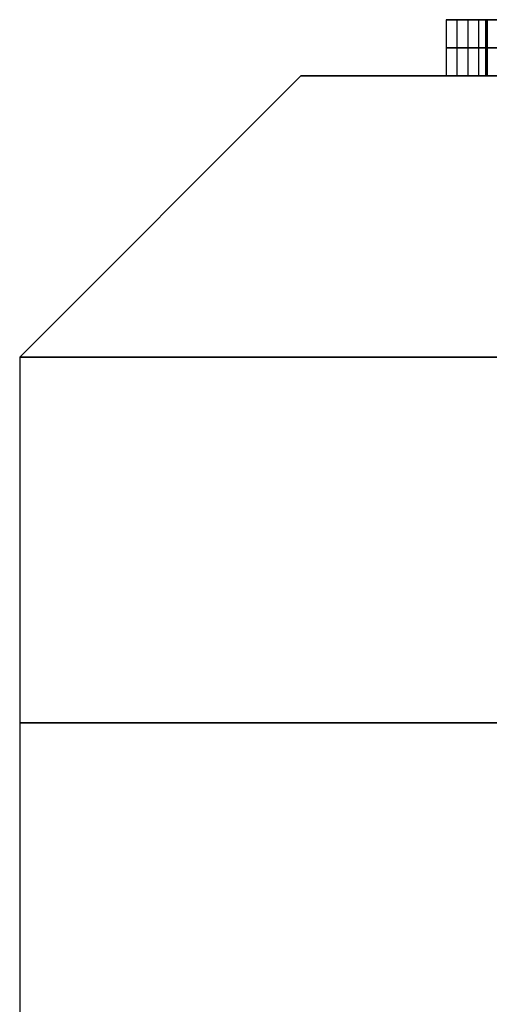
# Model space of a CAD drawing. Header units: centimetres. Extents: x -3.6 to 3.6, y -2.3 to 5.7.
# Tile 242 of 256: x -0.775 to -0.6915, y 5.525 to 5.7. Entities that reach past the tile are written whole.
import ezdxf

# ---------------------------------------------------------------- set-up
doc = ezdxf.new("R2010")
doc.units = ezdxf.units.CM
doc.layers.add('Default', color=7, linetype='Continuous', true_color=0x000000)

# ---------------------------------------------------------------- blocks, each defined once
blk = doc.blocks.new('1281171819')
at = {"layer": 'Default'}
for p, q in [((-6.9726, 25.5, -0.458), (-5.8784, 25.5, -0.458)), ((-6.9724, 25.4, -0.4615), (-6.9724, 25.5, -0.4615)), ((-6.9337, 25.4, -0.1306), (-6.9337, 25.5, -0.1306)), ((-6.9203, 25.4, 0.6879), (-6.9203, 25.5, 0.6879)), ((-6.9917, 25.45, -0.1341), (-6.8756, 25.45, -0.1271)), ((-6.953, 25.45, -0.7889), (-6.9917, 25.45, -0.1341)), ((-6.8369, 25.45, -0.7819), (-6.953, 25.45, -0.7889)), ((-6.9217, 25.45, 0.6735), (-6.9189, 25.45, 0.7023)), ((-5.7931, 25.45, 0.0062), (-6.9217, 25.45, 0.6735)), ((-6.9189, 25.45, 0.7023), (-5.6816, 25.45, 1.1451)), ((-7.25, 25.4), (-7.75, 24.9)), ((-7.25, 25.4), (-5.575, 25.4)), ((-7.75, 24.9), (-7.75, 23.6))]:
    blk.add_line(p, q, dxfattribs=at)
at = {"layer": 'Default', "extrusion": (0, -1, 0)}
for centre, radius in [((0, 0, -25.4), 7.25), ((0, 0, -24.25), 7.75)]:
    blk.add_arc(centre, radius, 90, 270, dxfattribs=at)
at = {"layer": 'Default', "extrusion": (0, 1, 0)}
blk.add_arc((0, 0, 24.9), 7.75, 270, 90, dxfattribs=at)
at = {"layer": 'Default'}
for points in [[(-6.9917, 25.5, -0.1341), (-6.9917, 25.45, -0.1341), (-6.9917, 25.4, -0.1341)], [(-6.8756, 25.5, -0.1271), (-6.9337, 25.5, -0.1306), (-6.9917, 25.5, -0.1341)], [(-6.9917, 25.5, -0.1341), (-6.9724, 25.5, -0.4615), (-6.953, 25.5, -0.7889)], [(-6.953, 25.5, -0.7889), (-6.953, 25.45, -0.7889), (-6.953, 25.4, -0.7889)], [(-6.953, 25.5, -0.7889), (-6.895, 25.5, -0.7854), (-6.8369, 25.5, -0.7819)], [(-6.9217, 25.5, 0.6735), (-6.9217, 25.45, 0.6735), (-6.9217, 25.4, 0.6735)], [(-6.9189, 25.5, 0.7023), (-6.9203, 25.5, 0.6879), (-6.9217, 25.5, 0.6735)], [(-6.9217, 25.5, 0.6735), (-6.3574, 25.5, 0.3398), (-5.7931, 25.5, 0.0062)], [(-6.9189, 25.5, 0.7023), (-6.9189, 25.45, 0.7023), (-6.9189, 25.4, 0.7023)], [(-5.6816, 25.5, 1.1451), (-6.3002, 25.5, 0.9237), (-6.9189, 25.5, 0.7023)], [(-6.9917, 25.4, -0.1341), (-6.9337, 25.4, -0.1306), (-6.8756, 25.4, -0.1271)], [(-6.953, 25.4, -0.7889), (-6.9724, 25.4, -0.4615), (-6.9917, 25.4, -0.1341)], [(-6.8369, 25.4, -0.7819), (-6.895, 25.4, -0.7854), (-6.953, 25.4, -0.7889)], [(-6.9217, 25.4, 0.6735), (-6.9203, 25.4, 0.6879), (-6.9189, 25.4, 0.7023)], [(-5.7931, 25.4, 0.0062), (-6.3574, 25.4, 0.3398), (-6.9217, 25.4, 0.6735)], [(-6.9189, 25.4, 0.7023), (-6.3002, 25.4, 0.9237), (-5.6816, 25.4, 1.1451)]]:
    blk.add_open_spline(points, degree=2, dxfattribs=at)
blk = doc.blocks.new('R1785_ASM23')
at = {"layer": 'Default'}
blk.add_blockref('1281171819', (0, 31.5), dxfattribs=at)
blk = doc.blocks.new('F3710XM_ASM')
at = {"layer": 'Default'}
blk.add_blockref('R1785_ASM23', (0, 0), dxfattribs=at)

msp = doc.modelspace()

# ---------------------------------------------------------------- block references
at = {"layer": 'Default', "xscale": 0.1, "yscale": 0.1, "zscale": 0.1}
msp.add_blockref('F3710XM_ASM', (0, 0), dxfattribs=at)

doc.saveas('drawing.dxf')
